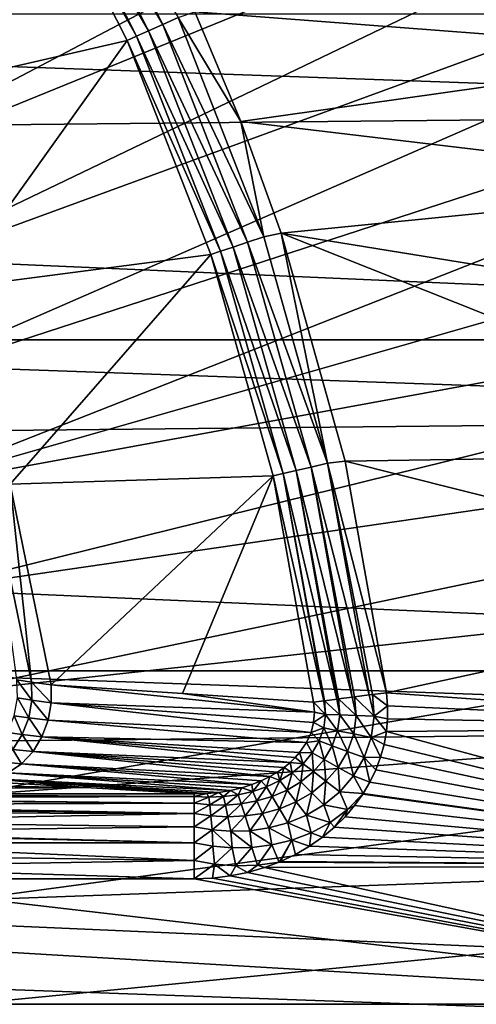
# Model space of a CAD drawing. Header units: metres. Extents: x -22 to 72, y -222 to 22.
# Tile 182 of 256: x 12.01 to 14.7, y 0 to 5.79. Entities that reach past the tile are written whole.
import ezdxf

# ---------------------------------------------------------------- set-up
doc = ezdxf.new("R2010")
doc.units = ezdxf.units.M
doc.layers.add('solid_509499_SW0002', color=7, linetype='CONTINUOUS')

msp = doc.modelspace()

# ---------------------------------------------------------------- linework, layer by layer
at = {"layer": 'solid_509499_SW0002'}
for points in [[(10.132458, 5.849977, 120.188515), (10.424736, 5.311668, 120.188515), (19.121218, 10.289566, 120.013718)], [(10.424736, 5.311668, 120.188515), (19.563604, 9.421335, 120.013718), (19.121218, 10.289566, 120.013718)], [(10.424736, 5.311668, 120.188515), (10.68844, 4.7588, 120.188515), (19.563604, 9.421335, 120.013718)], [(10.68844, 4.7588, 120.188515), (19.966591, 8.534131, 120.013718), (19.563604, 9.421335, 120.013718)], [(10.68844, 4.7588, 120.188515), (10.922849, 4.192889, 120.188515), (19.966591, 8.534131, 120.013718)], [(10.922849, 4.192889, 120.188515), (20.329369, 7.62974, 120.013718), (19.966591, 8.534131, 120.013718)], [(10.922849, 4.192889, 120.188515), (11.127317, 3.615485, 120.188515), (20.329369, 7.62974, 120.013718)], [(11.127317, 3.615485, 120.188515), (20.651205, 6.709983, 120.013718), (20.329369, 7.62974, 120.013718)], [(18.895605, 6.99847, 0.034086), (-19.03343, 6.614458, 0.034086), (19.454498, 5.248329, 0.034086)], [(12.230647, 6.986019, 110.956734), (12.853194, 5.760953, 110.956734), (12.151978, 6.941083, 110.904388)], [(12.230647, 6.986019, 110.956734), (12.943999, 5.801651, 110.989075), (12.853194, 5.760953, 110.956734)], [(12.084492, 6.902534, 110.834335), (12.699598, 5.692108, 110.834335), (12.031325, 6.872161, 110.75)], [(12.151978, 6.941083, 110.904388), (12.77052, 5.723897, 110.904388), (12.084492, 6.902534, 110.834335)], [(12.77052, 5.723897, 110.904388), (12.699598, 5.692108, 110.834335), (12.084492, 6.902534, 110.834335)], [(12.853194, 5.760953, 110.956734), (12.77052, 5.723897, 110.904388), (12.151978, 6.941083, 110.904388)], [(10.562744, 6.380475, 108.125244), (12.031325, 6.872161, 110.75), (11.134454, 5.320334, 108.125244)], [(11.134454, 5.320334, 108.125244), (12.031325, 6.872161, 110.75), (12.643725, 5.667062, 110.75)], [(12.699598, 5.692108, 110.834335), (12.643725, 5.667062, 110.75), (12.031325, 6.872161, 110.75)], [(11.127317, 3.615485, 120.188515), (11.301288, 3.028171, 120.188515), (20.651205, 6.709983, 120.013718)], [(11.301288, 3.028171, 120.188515), (20.931454, 5.776714, 120.013718), (20.651205, 6.709983, 120.013718)], [(19.454498, 5.248329, 0.034086), (-19.03343, 6.614458, 0.034086), (-19.556774, 4.853356, 0.034086)], [(13.042439, 5.836177, 111), (15.894792, 6.360064, 111), (16.179295, 5.596895, 111)], [(-22.158175, 3.907085), (-21.73333, 5.823431), (22.158175, 3.907085)], [(-21.73333, 5.823431), (21.73333, 5.823431), (22.158175, 3.907085)], [(12.853194, 5.760953, 110.956734), (12.943999, 5.801651, 110.989075), (13.447741, 4.512709, 110.989075)], [(12.943999, 5.801651, 110.989075), (13.042439, 5.836177, 111), (13.312277, 5.191287, 111)], [(13.447741, 4.512709, 110.989075), (12.943999, 5.801651, 110.989075), (13.312277, 5.191287, 111)], [(13.042439, 5.836177, 111), (16.179295, 5.596895, 111), (13.312277, 5.191287, 111)], [(11.301288, 3.028171, 120.188515), (21.169548, 4.831811, 120.013718), (20.931454, 5.776714, 120.013718)], [(12.853194, 5.760953, 110.956734), (13.353402, 4.481053, 110.956734), (12.77052, 5.723897, 110.904388)], [(12.853194, 5.760953, 110.956734), (13.447741, 4.512709, 110.989075), (13.353402, 4.481053, 110.956734)], [(12.699598, 5.692108, 110.834335), (13.193829, 4.427503, 110.834335), (12.643725, 5.667062, 110.75)], [(12.77052, 5.723897, 110.904388), (13.26751, 4.45223, 110.904388), (12.699598, 5.692108, 110.834335)], [(13.26751, 4.45223, 110.904388), (13.193829, 4.427503, 110.834335), (12.699598, 5.692108, 110.834335)], [(13.353402, 4.481053, 110.956734), (13.26751, 4.45223, 110.904388), (12.77052, 5.723897, 110.904388)], [(11.134454, 5.320334, 108.125244), (12.643725, 5.667062, 110.75), (11.600088, 4.209509, 108.125244)], [(11.600088, 4.209509, 108.125244), (12.643725, 5.667062, 110.75), (13.13578, 4.408022, 110.75)], [(13.193829, 4.427503, 110.834335), (13.13578, 4.408022, 110.75), (12.643725, 5.667062, 110.75)], [(13.312277, 5.191287, 111), (16.179295, 5.596895, 111), (16.427176, 4.821069, 111)], [(19.454498, 5.248329, 0.034086), (-19.556774, 4.853356, 0.034086), (19.85166, 3.454571, 0.034086)], [(13.312277, 5.191287, 111), (16.427176, 4.821069, 111), (13.550056, 4.534546, 111)], [(13.447741, 4.512709, 110.989075), (13.312277, 5.191287, 111), (13.550056, 4.534546, 111)], [(19.85166, 3.454571, 0.034086), (-19.556774, 4.853356, 0.034086), (-19.917536, 3.051926, 0.034086)], [(11.301288, 3.028171, 120.188515), (11.444283, 2.432557, 120.188515), (21.169548, 4.831811, 120.013718)], [(11.444283, 2.432557, 120.188515), (21.365009, 3.877178, 120.013718), (21.169548, 4.831811, 120.013718)], [(13.550056, 4.534546, 111), (16.427176, 4.821069, 111), (16.637877, 4.034341, 111)], [(13.823483, 3.180815, 110.989075), (13.447741, 4.512709, 110.989075), (13.550056, 4.534546, 111)], [(13.550056, 4.534546, 111), (16.637877, 4.034341, 111), (16.810921, 3.238487, 111)], [(13.550056, 4.534546, 111), (16.810921, 3.238487, 111), (13.927103, 3.194047, 111)], [(13.823483, 3.180815, 110.989075), (13.550056, 4.534546, 111), (13.927103, 3.194047, 111)], [(13.353402, 4.481053, 110.956734), (13.726509, 3.158501, 110.956734), (13.26751, 4.45223, 110.904388)], [(13.353402, 4.481053, 110.956734), (13.447741, 4.512709, 110.989075), (13.823483, 3.180815, 110.989075)], [(13.353402, 4.481053, 110.956734), (13.823483, 3.180815, 110.989075), (13.726509, 3.158501, 110.956734)], [(11.600088, 4.209509, 108.125244), (13.13578, 4.408022, 110.75), (11.955213, 3.05858, 108.125244)], [(11.955213, 3.05858, 108.125244), (13.13578, 4.408022, 110.75), (13.502806, 3.107026, 110.75)], [(13.193829, 4.427503, 110.834335), (13.562477, 3.120757, 110.834335), (13.13578, 4.408022, 110.75)], [(13.562477, 3.120757, 110.834335), (13.502806, 3.107026, 110.75), (13.13578, 4.408022, 110.75)], [(13.26751, 4.45223, 110.904388), (13.638218, 3.138186, 110.904388), (13.193829, 4.427503, 110.834335)], [(13.638218, 3.138186, 110.904388), (13.562477, 3.120757, 110.834335), (13.193829, 4.427503, 110.834335)], [(13.726509, 3.158501, 110.956734), (13.638218, 3.138186, 110.904388), (13.26751, 4.45223, 110.904388)], [(-22.414381, 1.961005), (-22.158175, 3.907085), (22.414381, 1.961005)], [(-22.158175, 3.907085), (22.158175, 3.907085), (22.414381, 1.961005)], [(11.444283, 2.432557, 120.188515), (11.555908, 1.830276, 120.188515), (21.365009, 3.877178, 120.013718)], [(11.555908, 1.830276, 120.188515), (21.517445, 2.914736, 120.013718), (21.365009, 3.877178, 120.013718)], [(19.85166, 3.454571, 0.034086), (-19.917536, 3.051926, 0.034086), (20.083797, 1.632051, 0.034086)], [(13.823483, 3.180815, 110.989075), (13.927103, 3.194047, 111), (14.170749, 1.831973, 111)], [(13.927103, 3.194047, 111), (16.810921, 3.238487, 111), (16.945919, 2.435304, 111)], [(13.927103, 3.194047, 111), (16.945919, 2.435304, 111), (14.170749, 1.831973, 111)], [(13.638218, 3.138186, 110.904388), (13.879113, 1.794271, 110.904388), (13.562477, 3.120757, 110.834335)], [(13.726509, 3.158501, 110.956734), (13.968964, 1.805887, 110.956734), (13.638218, 3.138186, 110.904388)], [(13.887429, 1.795346, 110.910355), (13.879113, 1.794271, 110.904388), (13.638218, 3.138186, 110.904388)], [(13.968964, 1.805887, 110.956734), (13.887429, 1.795346, 110.910355), (13.638218, 3.138186, 110.904388)], [(13.726509, 3.158501, 110.956734), (13.823483, 3.180815, 110.989075), (14.067651, 1.818645, 110.989075)], [(13.982902, 1.807688, 110.962738), (13.726509, 3.158501, 110.956734), (14.067651, 1.818645, 110.989075)], [(13.982902, 1.807688, 110.962738), (13.968964, 1.805887, 110.956734), (13.726509, 3.158501, 110.956734)], [(14.087399, 1.821198, 110.992889), (13.823483, 3.180815, 110.989075), (14.170749, 1.831973, 111)], [(14.087399, 1.821198, 110.992889), (14.067651, 1.818645, 110.989075), (13.823483, 3.180815, 110.989075)], [(11.955213, 3.05858, 108.125244), (13.502806, 3.107026, 110.75), (12.196443, 1.878513, 108.125244)], [(12.969747, 1.827179, 109.437378), (12.196443, 1.878513, 108.125244), (13.502806, 3.107026, 110.75)], [(13.502806, 3.107026, 110.75), (13.741309, 1.776456, 110.75), (12.969747, 1.827179, 109.437378)], [(13.562477, 3.120757, 110.834335), (13.802034, 1.784306, 110.834335), (13.502806, 3.107026, 110.75)], [(13.802034, 1.784306, 110.834335), (13.741309, 1.776456, 110.75), (13.502806, 3.107026, 110.75)], [(13.80557, 1.784763, 110.838257), (13.802034, 1.784306, 110.834335), (13.562477, 3.120757, 110.834335)], [(13.879113, 1.794271, 110.904388), (13.80557, 1.784763, 110.838257), (13.562477, 3.120757, 110.834335)], [(20.083797, 1.632051, 0.034086), (-19.917536, 3.051926, 0.034086), (-20.112724, 1.225081, 0.034086)], [(11.955213, 3.05858, 108.125244), (12.080607, 1.893869, 107.899254), (11.839177, 3.059633, 107.899223)], [(11.994302, 1.908604, 107.660286), (11.839177, 3.059633, 107.899223), (12.080607, 1.893869, 107.899254)], [(11.955213, 3.05858, 108.125244), (12.196443, 1.878513, 108.125244), (12.080607, 1.893869, 107.899254)], [(11.555908, 1.830276, 120.188515), (11.63586, 1.222978, 120.188515), (21.517445, 2.914736, 120.013718)], [(11.63586, 1.222978, 120.188515), (21.626549, 1.946425, 120.013718), (21.517445, 2.914736, 120.013718)], [(14.170749, 1.831973, 111), (16.945919, 2.435304, 111), (17.042564, 1.626604, 111)], [(-22.5, 0), (-22.414381, 1.961005), (22.5, 0)], [(-22.414381, 1.961005), (22.414381, 1.961005), (22.5, 0)], [(11.63586, 1.222978, 120.188515), (11.68392, 0.612328, 120.188515), (21.626549, 1.946425, 120.013718)], [(11.68392, 0.612328, 120.188515), (21.692097, 0.974193, 120.013718), (21.626549, 1.946425, 120.013718)], [(12.082886, 1.787921, 107.894585), (11.994302, 1.908604, 107.660286), (12.080607, 1.893869, 107.899254)], [(11.997935, 1.801897, 107.655525), (11.994302, 1.908604, 107.660286), (12.082886, 1.787921, 107.894585)], [(12.197278, 1.773459, 108.121086), (12.080607, 1.893869, 107.899254), (12.196443, 1.878513, 108.125244)], [(12.197278, 1.773459, 108.121086), (12.082886, 1.787921, 107.894585), (12.080607, 1.893869, 107.899254)], [(13.746698, 1.716988, 110.753098), (12.197278, 1.773459, 108.121086), (12.196443, 1.878513, 108.125244)], [(12.969747, 1.827179, 109.437378), (13.746698, 1.716988, 110.753098), (12.196443, 1.878513, 108.125244)], [(11.979667, 1.696607, 107.657089), (11.997935, 1.801897, 107.655525), (12.064555, 1.68353, 107.898827)], [(11.997935, 1.801897, 107.655525), (12.082886, 1.787921, 107.894585), (12.064555, 1.68353, 107.898827)], [(12.969747, 1.827179, 109.437378), (13.741309, 1.776456, 110.75), (13.746698, 1.716988, 110.753098)], [(13.895052, 1.701722, 110.912506), (13.879113, 1.794271, 110.904388), (13.887429, 1.795346, 110.910355)], [(13.99166, 1.698556, 110.964157), (13.887429, 1.795346, 110.910355), (13.968964, 1.805887, 110.956734)], [(13.99166, 1.698556, 110.964157), (13.895052, 1.701722, 110.912506), (13.887429, 1.795346, 110.910355)], [(13.99166, 1.698556, 110.964157), (13.968964, 1.805887, 110.956734), (13.982902, 1.807688, 110.962738)], [(14.097196, 1.695097, 110.993507), (13.982902, 1.807688, 110.962738), (14.067651, 1.818645, 110.989075)], [(14.097196, 1.695097, 110.993507), (13.99166, 1.698556, 110.964157), (13.982902, 1.807688, 110.962738)], [(14.097196, 1.695097, 110.993507), (14.067651, 1.818645, 110.989075), (14.087399, 1.821198, 110.992889)], [(14.177204, 1.755875, 111), (14.087399, 1.821198, 110.992889), (14.170749, 1.831973, 111)], [(14.177204, 1.755875, 111), (14.097196, 1.695097, 110.993507), (14.087399, 1.821198, 110.992889)], [(14.177204, 1.755875, 111), (14.170749, 1.831973, 111), (17.042564, 1.626604, 111)], [(12.179152, 1.670136, 108.128166), (12.064555, 1.68353, 107.898827), (12.082886, 1.787921, 107.894585)], [(12.197278, 1.773459, 108.121086), (12.179152, 1.670136, 108.128166), (12.082886, 1.787921, 107.894585)], [(13.726336, 1.598587, 110.748482), (12.179152, 1.670136, 108.128166), (12.197278, 1.773459, 108.121086)], [(13.741796, 1.657653, 110.752625), (13.726336, 1.598587, 110.748482), (12.197278, 1.773459, 108.121086)], [(13.746698, 1.716988, 110.753098), (13.741796, 1.657653, 110.752625), (12.197278, 1.773459, 108.121086)], [(13.812012, 1.704444, 110.841034), (13.741309, 1.776456, 110.75), (13.802034, 1.784306, 110.834335)], [(13.812012, 1.704444, 110.841034), (13.746698, 1.716988, 110.753098), (13.741309, 1.776456, 110.75)], [(13.812012, 1.704444, 110.841034), (13.802034, 1.784306, 110.834335), (13.80557, 1.784763, 110.838257)], [(13.895052, 1.701722, 110.912506), (13.80557, 1.784763, 110.838257), (13.879113, 1.794271, 110.904388)], [(13.895052, 1.701722, 110.912506), (13.812012, 1.704444, 110.841034), (13.80557, 1.784763, 110.838257)], [(14.177204, 1.755875, 111), (14.176933, 1.679395, 111), (14.097196, 1.695097, 110.993507)], [(14.177204, 1.755875, 111), (17.042564, 1.626604, 111), (14.176933, 1.679395, 111)], [(11.940329, 1.597543, 107.664909), (11.979667, 1.696607, 107.657089), (12.026448, 1.585392, 107.911797)], [(11.979667, 1.696607, 107.657089), (12.064555, 1.68353, 107.898827), (12.026448, 1.585392, 107.911797)], [(12.142868, 1.573112, 108.146164), (12.026448, 1.585392, 107.911797), (12.064555, 1.68353, 107.898827)], [(12.179152, 1.670136, 108.128166), (12.142868, 1.573112, 108.146164), (12.064555, 1.68353, 107.898827)], [(13.812012, 1.704444, 110.841034), (13.741796, 1.657653, 110.752625), (13.746698, 1.716988, 110.753098)], [(13.812012, 1.704444, 110.841034), (13.801577, 1.62466, 110.839622), (13.741796, 1.657653, 110.752625)], [(13.882823, 1.608643, 110.911415), (13.801577, 1.62466, 110.839622), (13.812012, 1.704444, 110.841034)], [(13.895052, 1.701722, 110.912506), (13.882823, 1.608643, 110.911415), (13.812012, 1.704444, 110.841034)], [(13.977463, 1.589986, 110.96344), (13.882823, 1.608643, 110.911415), (13.895052, 1.701722, 110.912506)], [(13.99166, 1.698556, 110.964157), (13.977463, 1.589986, 110.96344), (13.895052, 1.701722, 110.912506)], [(14.08095, 1.569585, 110.993195), (13.977463, 1.589986, 110.96344), (13.99166, 1.698556, 110.964157)], [(14.097196, 1.695097, 110.993507), (14.08095, 1.569585, 110.993195), (13.99166, 1.698556, 110.964157)], [(14.169857, 1.603031, 111), (14.08095, 1.569585, 110.993195), (14.097196, 1.695097, 110.993507)], [(14.176933, 1.679395, 111), (14.169857, 1.603031, 111), (14.097196, 1.695097, 110.993507)], [(14.176933, 1.679395, 111), (17.042564, 1.626604, 111), (14.169857, 1.603031, 111)], [(20.083797, 1.632051, 0.034086), (-20.112724, 1.225081, 0.034086), (20.148966, -0.204, 0.034086)], [(13.699295, 1.539353, 110.740318), (12.142868, 1.573112, 108.146164), (12.179152, 1.670136, 108.128166)], [(13.726336, 1.598587, 110.748482), (13.699295, 1.539353, 110.740318), (12.179152, 1.670136, 108.128166)], [(13.801577, 1.62466, 110.839622), (13.726336, 1.598587, 110.748482), (13.741796, 1.657653, 110.752625)], [(13.801577, 1.62466, 110.839622), (13.774834, 1.548289, 110.834099), (13.726336, 1.598587, 110.748482)], [(13.851504, 1.51999, 110.90712), (13.774834, 1.548289, 110.834099), (13.801577, 1.62466, 110.839622)], [(13.882823, 1.608643, 110.911415), (13.851504, 1.51999, 110.90712), (13.801577, 1.62466, 110.839622)], [(14.169857, 1.603031, 111), (17.042564, 1.626604, 111), (17.100639, 0.814222, 111)], [(11.940329, 1.597543, 107.664909), (12.026448, 1.585392, 107.911797), (11.97028, 1.497923, 107.932915)], [(12.090029, 1.486677, 108.174301), (11.97028, 1.497923, 107.932915), (12.026448, 1.585392, 107.911797)], [(12.142868, 1.573112, 108.146164), (12.090029, 1.486677, 108.174301), (12.026448, 1.585392, 107.911797)], [(13.602912, 1.421427, 110.70932), (12.090029, 1.486677, 108.174301), (12.142868, 1.573112, 108.146164)], [(13.633063, 1.450588, 110.719185), (13.602912, 1.421427, 110.70932), (12.142868, 1.573112, 108.146164)], [(13.658963, 1.480073, 110.727562), (13.633063, 1.450588, 110.719185), (12.142868, 1.573112, 108.146164)], [(13.699295, 1.539353, 110.740318), (13.658963, 1.480073, 110.727562), (12.142868, 1.573112, 108.146164)], [(13.774834, 1.548289, 110.834099), (13.699295, 1.539353, 110.740318), (13.726336, 1.598587, 110.748482)], [(13.941258, 1.486862, 110.960579), (13.851504, 1.51999, 110.90712), (13.882823, 1.608643, 110.911415)], [(13.977463, 1.589986, 110.96344), (13.941258, 1.486862, 110.960579), (13.882823, 1.608643, 110.911415)], [(14.039783, 1.450497, 110.991913), (13.941258, 1.486862, 110.960579), (13.977463, 1.589986, 110.96344)], [(14.08095, 1.569585, 110.993195), (14.039783, 1.450497, 110.991913), (13.977463, 1.589986, 110.96344)], [(14.135205, 1.4523, 111), (14.039783, 1.450497, 110.991913), (14.08095, 1.569585, 110.993195)], [(14.169857, 1.603031, 111), (14.155957, 1.527231, 111), (14.08095, 1.569585, 110.993195)], [(14.155957, 1.527231, 111), (14.135205, 1.4523, 111), (14.08095, 1.569585, 110.993195)], [(14.169857, 1.603031, 111), (17.100639, 0.814222, 111), (14.155957, 1.527231, 111)], [(13.733346, 1.477779, 110.824669), (13.658963, 1.480073, 110.727562), (13.699295, 1.539353, 110.740318)], [(13.774834, 1.548289, 110.834099), (13.733346, 1.477779, 110.824669), (13.699295, 1.539353, 110.740318)], [(13.803181, 1.439019, 110.899712), (13.733346, 1.477779, 110.824669), (13.774834, 1.548289, 110.834099)], [(13.851504, 1.51999, 110.90712), (13.803181, 1.439019, 110.899712), (13.774834, 1.548289, 110.834099)], [(13.885634, 1.393255, 110.955559), (13.803181, 1.439019, 110.899712), (13.851504, 1.51999, 110.90712)], [(13.941258, 1.486862, 110.960579), (13.885634, 1.393255, 110.955559), (13.851504, 1.51999, 110.90712)], [(14.155957, 1.527231, 111), (17.100639, 0.814222, 111), (14.135205, 1.4523, 111)], [(12.022971, 1.414654, 108.211319), (11.898578, 1.425061, 107.961227), (11.97028, 1.497923, 107.932915)], [(12.090029, 1.486677, 108.174301), (12.022971, 1.414654, 108.211319), (11.97028, 1.497923, 107.932915)], [(13.483821, 1.338788, 110.669724), (12.022971, 1.414654, 108.211319), (12.090029, 1.486677, 108.174301)], [(13.528577, 1.36516, 110.684708), (13.483821, 1.338788, 110.669724), (12.090029, 1.486677, 108.174301)], [(13.568187, 1.392843, 110.697868), (13.528577, 1.36516, 110.684708), (12.090029, 1.486677, 108.174301)], [(13.602912, 1.421427, 110.70932), (13.568187, 1.392843, 110.697868), (12.090029, 1.486677, 108.174301)], [(13.679304, 1.414869, 110.811676), (13.602912, 1.421427, 110.70932), (13.633063, 1.450588, 110.719185)], [(13.679304, 1.414869, 110.811676), (13.633063, 1.450588, 110.719185), (13.658963, 1.480073, 110.727562)], [(13.733346, 1.477779, 110.824669), (13.679304, 1.414869, 110.811676), (13.658963, 1.480073, 110.727562)], [(13.740741, 1.36796, 110.889374), (13.679304, 1.414869, 110.811676), (13.733346, 1.477779, 110.824669)], [(13.803181, 1.439019, 110.899712), (13.740741, 1.36796, 110.889374), (13.733346, 1.477779, 110.824669)], [(13.976745, 1.342686, 110.98951), (13.885634, 1.393255, 110.955559), (13.941258, 1.486862, 110.960579)], [(14.039783, 1.450497, 110.991913), (13.976745, 1.342686, 110.98951), (13.941258, 1.486862, 110.960579)], [(14.072932, 1.306304, 111), (13.976745, 1.342686, 110.98951), (14.039783, 1.450497, 110.991913)], [(14.135205, 1.4523, 111), (14.10755, 1.378543, 111), (14.039783, 1.450497, 110.991913)], [(14.10755, 1.378543, 111), (14.072932, 1.306304, 111), (14.039783, 1.450497, 110.991913)], [(14.135205, 1.4523, 111), (17.100639, 0.814222, 111), (14.10755, 1.378543, 111)], [(12.022971, 1.414654, 108.211319), (11.944661, 1.360226, 108.255585), (11.898578, 1.425061, 107.961227)], [(13.378551, 1.292054, 110.634171), (11.944661, 1.360226, 108.255585), (12.022971, 1.414654, 108.211319)], [(13.433808, 1.314232, 110.652878), (13.378551, 1.292054, 110.634171), (12.022971, 1.414654, 108.211319)], [(13.483821, 1.338788, 110.669724), (13.433808, 1.314232, 110.652878), (12.022971, 1.414654, 108.211319)], [(13.543038, 1.315272, 110.776627), (13.528577, 1.36516, 110.684708), (13.568187, 1.392843, 110.697868)], [(13.615105, 1.360565, 110.795525), (13.543038, 1.315272, 110.776627), (13.568187, 1.392843, 110.697868)], [(13.615105, 1.360565, 110.795525), (13.568187, 1.392843, 110.697868), (13.602912, 1.421427, 110.70932)], [(13.679304, 1.414869, 110.811676), (13.615105, 1.360565, 110.795525), (13.602912, 1.421427, 110.70932)], [(13.66729, 1.307992, 110.876297), (13.615105, 1.360565, 110.795525), (13.679304, 1.414869, 110.811676)], [(13.740741, 1.36796, 110.889374), (13.66729, 1.307992, 110.876297), (13.679304, 1.414869, 110.811676)], [(13.814155, 1.311905, 110.948357), (13.740741, 1.36796, 110.889374), (13.803181, 1.439019, 110.899712)], [(13.885634, 1.393255, 110.955559), (13.814155, 1.311905, 110.948357), (13.803181, 1.439019, 110.899712)], [(13.89602, 1.249398, 110.985802), (13.814155, 1.311905, 110.948357), (13.885634, 1.393255, 110.955559)], [(13.976745, 1.342686, 110.98951), (13.89602, 1.249398, 110.985802), (13.885634, 1.393255, 110.955559)], [(12.398226, 1.275557, 109.427216), (8.409058, 1.240058, 110.443748), (8.39501, 1.331845, 107.815338)], [(11.768476, 1.312902, 108.357796), (12.398226, 1.275557, 109.427216), (8.39501, 1.331845, 107.815338)], [(13.253261, 1.257269, 110.591408), (11.858561, 1.325801, 108.305138), (11.944661, 1.360226, 108.255585)], [(13.318218, 1.272857, 110.613632), (13.253261, 1.257269, 110.591408), (11.944661, 1.360226, 108.255585)], [(13.378551, 1.292054, 110.634171), (13.318218, 1.272857, 110.613632), (11.944661, 1.360226, 108.255585)], [(13.465125, 1.278988, 110.755386), (13.433808, 1.314232, 110.652878), (13.483821, 1.338788, 110.669724)], [(13.543038, 1.315272, 110.776627), (13.465125, 1.278988, 110.755386), (13.483821, 1.338788, 110.669724)], [(13.543038, 1.315272, 110.776627), (13.483821, 1.338788, 110.669724), (13.528577, 1.36516, 110.684708)], [(13.585734, 1.259455, 110.860725), (13.543038, 1.315272, 110.776627), (13.615105, 1.360565, 110.795525)], [(13.66729, 1.307992, 110.876297), (13.585734, 1.259455, 110.860725), (13.615105, 1.360565, 110.795525)], [(13.730618, 1.244193, 110.938988), (13.66729, 1.307992, 110.876297), (13.740741, 1.36796, 110.889374)], [(13.814155, 1.311905, 110.948357), (13.730618, 1.244193, 110.938988), (13.740741, 1.36796, 110.889374)], [(14.033346, 1.239128, 111), (13.89602, 1.249398, 110.985802), (13.976745, 1.342686, 110.98951)], [(14.072932, 1.306304, 111), (14.033346, 1.239128, 111), (13.976745, 1.342686, 110.98951)], [(14.10755, 1.378543, 111), (17.100639, 0.814222, 111), (14.072932, 1.306304, 111)], [(12.398226, 1.275557, 109.427216), (13.03891, 1.237485, 110.517448), (8.409058, 1.240058, 110.443748)], [(11.858561, 1.325801, 108.305138), (12.398226, 1.275557, 109.427216), (11.768476, 1.312902, 108.357796)], [(11.858561, 1.325801, 108.305138), (13.03891, 1.237485, 110.517448), (12.398226, 1.275557, 109.427216)], [(13.112656, 1.23917, 110.543037), (13.03891, 1.237485, 110.517448), (11.858561, 1.325801, 108.305138)], [(13.184425, 1.245879, 110.567772), (13.112656, 1.23917, 110.543037), (11.858561, 1.325801, 108.305138)], [(13.253261, 1.257269, 110.591408), (13.184425, 1.245879, 110.567772), (11.858561, 1.325801, 108.305138)], [(13.38308, 1.251474, 110.732162), (13.318218, 1.272857, 110.613632), (13.378551, 1.292054, 110.634171)], [(13.38308, 1.251474, 110.732162), (13.378551, 1.292054, 110.634171), (13.433808, 1.314232, 110.652878)], [(13.465125, 1.278988, 110.755386), (13.38308, 1.251474, 110.732162), (13.433808, 1.314232, 110.652878)], [(13.407886, 1.195505, 110.823067), (13.38308, 1.251474, 110.732162), (13.465125, 1.278988, 110.755386)], [(13.498578, 1.222133, 110.842903), (13.407886, 1.195505, 110.823067), (13.465125, 1.278988, 110.755386)], [(13.498578, 1.222133, 110.842903), (13.465125, 1.278988, 110.755386), (13.543038, 1.315272, 110.776627)], [(13.585734, 1.259455, 110.860725), (13.498578, 1.222133, 110.842903), (13.543038, 1.315272, 110.776627)], [(13.638537, 1.190425, 110.927498), (13.585734, 1.259455, 110.860725), (13.66729, 1.307992, 110.876297)], [(13.730618, 1.244193, 110.938988), (13.638537, 1.190425, 110.927498), (13.66729, 1.307992, 110.876297)], [(13.802048, 1.172232, 110.980591), (13.730618, 1.244193, 110.938988), (13.814155, 1.311905, 110.948357)], [(13.89602, 1.249398, 110.985802), (13.802048, 1.172232, 110.980591), (13.814155, 1.311905, 110.948357)], [(14.072932, 1.306304, 111), (17.100639, 0.814222, 111), (14.033346, 1.239128, 111)], [(20.148966, -0.204, 0.034086), (-20.112724, 1.225081, 0.034086), (-20.140705, -0.611915, 0.034086)], [(13.03891, 1.237485, 110.517448), (8.434415, 1.239187, 110.468712), (8.409058, 1.240058, 110.443748)], [(13.03891, 1.237485, 110.517448), (9.560854, 1.238312, 110.493752), (8.434415, 1.239187, 110.468712)], [(13.03891, 1.237485, 110.517448), (9.69791, 1.238104, 110.49971), (9.560854, 1.238312, 110.493752)], [(13.03891, 1.237485, 110.517448), (9.798519, 1.237671, 110.512123), (9.69791, 1.238104, 110.49971)], [(13.03891, 1.237485, 110.517448), (9.829623, 1.237485, 110.517448), (9.798519, 1.237671, 110.512123)], [(13.03891, 1.221707, 110.625793), (9.829623, 1.237485, 110.517448), (13.03891, 1.237485, 110.517448)], [(13.03891, 1.221707, 110.625793), (9.994073, 1.234406, 110.558067), (9.829623, 1.237485, 110.517448)], [(13.03891, 1.221707, 110.625793), (10.021252, 1.233292, 110.56691), (9.994073, 1.234406, 110.558067)], [(13.03891, 1.221707, 110.625793), (10.14334, 1.224535, 110.614365), (10.021252, 1.233292, 110.56691)], [(13.03891, 1.221707, 110.625793), (10.230345, 1.21276, 110.656212), (10.14334, 1.224535, 110.614365)], [(13.03891, 1.221707, 110.625793), (13.03891, 1.182676, 110.728203), (10.230345, 1.21276, 110.656212)], [(13.112656, 1.23917, 110.543037), (13.03891, 1.221707, 110.625793), (13.03891, 1.237485, 110.517448)], [(13.125281, 1.217864, 110.653839), (13.03891, 1.221707, 110.625793), (13.112656, 1.23917, 110.543037)], [(13.125281, 1.217864, 110.653839), (13.03891, 1.182676, 110.728203), (13.03891, 1.221707, 110.625793)], [(13.129788, 1.173144, 110.753799), (13.03891, 1.182676, 110.728203), (13.125281, 1.217864, 110.653839)], [(13.125281, 1.217864, 110.653839), (13.112656, 1.23917, 110.543037), (13.184425, 1.245879, 110.567772)], [(13.212061, 1.221299, 110.681099), (13.125281, 1.217864, 110.653839), (13.184425, 1.245879, 110.567772)], [(13.129788, 1.173144, 110.753799), (13.125281, 1.217864, 110.653839), (13.212061, 1.221299, 110.681099)], [(13.22226, 1.171683, 110.77829), (13.129788, 1.173144, 110.753799), (13.212061, 1.221299, 110.681099)], [(13.212061, 1.221299, 110.681099), (13.184425, 1.245879, 110.567772), (13.253261, 1.257269, 110.591408)], [(13.298326, 1.232375, 110.707298), (13.212061, 1.221299, 110.681099), (13.253261, 1.257269, 110.591408)], [(13.22226, 1.171683, 110.77829), (13.212061, 1.221299, 110.681099), (13.298326, 1.232375, 110.707298)], [(13.315326, 1.178917, 110.801453), (13.22226, 1.171683, 110.77829), (13.298326, 1.232375, 110.707298)], [(13.298326, 1.232375, 110.707298), (13.253261, 1.257269, 110.591408), (13.318218, 1.272857, 110.613632)], [(13.38308, 1.251474, 110.732162), (13.298326, 1.232375, 110.707298), (13.318218, 1.272857, 110.613632)], [(13.315326, 1.178917, 110.801453), (13.298326, 1.232375, 110.707298), (13.38308, 1.251474, 110.732162)], [(13.407886, 1.195505, 110.823067), (13.315326, 1.178917, 110.801453), (13.38308, 1.251474, 110.732162)], [(13.440122, 1.122774, 110.898445), (13.407886, 1.195505, 110.823067), (13.498578, 1.222133, 110.842903)], [(13.540897, 1.150209, 110.913948), (13.440122, 1.122774, 110.898445), (13.498578, 1.222133, 110.842903)], [(13.540897, 1.150209, 110.913948), (13.498578, 1.222133, 110.842903), (13.585734, 1.259455, 110.860725)], [(13.638537, 1.190425, 110.927498), (13.540897, 1.150209, 110.913948), (13.585734, 1.259455, 110.860725)], [(13.69891, 1.1115, 110.973724), (13.638537, 1.190425, 110.927498), (13.730618, 1.244193, 110.938988)], [(13.802048, 1.172232, 110.980591), (13.69891, 1.1115, 110.973724), (13.730618, 1.244193, 110.938988)], [(13.941638, 1.145568, 110.999695), (13.802048, 1.172232, 110.980591), (13.89602, 1.249398, 110.985802)], [(14.033346, 1.239128, 111), (13.941638, 1.145568, 110.999695), (13.89602, 1.249398, 110.985802)], [(14.031294, 1.235966, 111), (13.941638, 1.145568, 110.999695), (14.033346, 1.239128, 111)], [(14.031294, 1.235966, 111), (13.982589, 1.167957, 111), (13.941638, 1.145568, 110.999695)], [(14.031294, 1.235966, 111), (17.100639, 0.814222, 111), (13.982589, 1.167957, 111)], [(14.031294, 1.235966, 111), (14.033346, 1.239128, 111), (17.100639, 0.814222, 111)], [(13.03891, 1.182676, 110.728203), (10.274547, 1.204258, 110.680023), (10.230345, 1.21276, 110.656212)], [(13.03891, 1.182676, 110.728203), (10.386167, 1.172023, 110.747871), (10.274547, 1.204258, 110.680023)], [(13.03891, 1.182676, 110.728203), (13.03891, 1.12227, 110.819649), (10.386167, 1.172023, 110.747871)], [(13.03891, 1.12227, 110.819649), (10.428511, 1.154542, 110.776253), (10.386167, 1.172023, 110.747871)], [(13.129788, 1.173144, 110.753799), (13.03891, 1.12227, 110.819649), (13.03891, 1.182676, 110.728203)], [(13.136372, 1.107832, 110.84156), (13.03891, 1.12227, 110.819649), (13.129788, 1.173144, 110.753799)], [(13.136372, 1.107832, 110.84156), (13.129788, 1.173144, 110.753799), (13.22226, 1.171683, 110.77829)], [(13.236475, 1.102519, 110.862106), (13.136372, 1.107832, 110.84156), (13.22226, 1.171683, 110.77829)], [(13.236475, 1.102519, 110.862106), (13.22226, 1.171683, 110.77829), (13.315326, 1.178917, 110.801453)], [(13.338133, 1.107196, 110.881119), (13.236475, 1.102519, 110.862106), (13.315326, 1.178917, 110.801453)], [(13.338133, 1.107196, 110.881119), (13.315326, 1.178917, 110.801453), (13.407886, 1.195505, 110.823067)], [(13.440122, 1.122774, 110.898445), (13.338133, 1.107196, 110.881119), (13.407886, 1.195505, 110.823067)], [(13.59005, 1.066672, 110.965103), (13.540897, 1.150209, 110.913948), (13.638537, 1.190425, 110.927498)], [(13.69891, 1.1115, 110.973724), (13.59005, 1.066672, 110.965103), (13.638537, 1.190425, 110.927498)], [(13.838583, 1.068938, 110.998566), (13.69891, 1.1115, 110.973724), (13.802048, 1.172232, 110.980591)], [(13.941638, 1.145568, 110.999695), (13.838583, 1.068938, 110.998566), (13.802048, 1.172232, 110.980591)], [(13.982589, 1.167957, 111), (17.100639, 0.814222, 111), (13.926805, 1.102765, 111)], [(13.982589, 1.167957, 111), (13.926805, 1.102765, 111), (13.941638, 1.145568, 110.999695)], [(13.03891, 1.12227, 110.819649), (10.479311, 1.128472, 110.812035), (10.428511, 1.154542, 110.776253)], [(13.03891, 1.12227, 110.819649), (10.556208, 1.075272, 110.868927), (10.479311, 1.128472, 110.812035)], [(13.03891, 1.12227, 110.819649), (13.03891, 1.043392, 110.895737), (10.556208, 1.075272, 110.868927)], [(13.136372, 1.107832, 110.84156), (13.03891, 1.043392, 110.895737), (13.03891, 1.12227, 110.819649)], [(13.144714, 1.025064, 110.91291), (13.03891, 1.043392, 110.895737), (13.136372, 1.107832, 110.84156)], [(13.144714, 1.025064, 110.91291), (13.136372, 1.107832, 110.84156), (13.236475, 1.102519, 110.862106)], [(13.254026, 1.017128, 110.928528), (13.144714, 1.025064, 110.91291), (13.236475, 1.102519, 110.862106)], [(13.254026, 1.017128, 110.928528), (13.236475, 1.102519, 110.862106), (13.338133, 1.107196, 110.881119)], [(13.365653, 1.020656, 110.942482), (13.254026, 1.017128, 110.928528), (13.338133, 1.107196, 110.881119)], [(13.365653, 1.020656, 110.942482), (13.338133, 1.107196, 110.881119), (13.440122, 1.122774, 110.898445)], [(13.478237, 1.036776, 110.954689), (13.365653, 1.020656, 110.942482), (13.440122, 1.122774, 110.898445)], [(13.478237, 1.036776, 110.954689), (13.440122, 1.122774, 110.898445), (13.540897, 1.150209, 110.913948)], [(13.59005, 1.066672, 110.965103), (13.478237, 1.036776, 110.954689), (13.540897, 1.150209, 110.913948)], [(13.727889, 1.009116, 110.996353), (13.59005, 1.066672, 110.965103), (13.69891, 1.1115, 110.973724)], [(13.838583, 1.068938, 110.998566), (13.727889, 1.009116, 110.996353), (13.69891, 1.1115, 110.973724)], [(13.863982, 1.04093, 111), (13.838583, 1.068938, 110.998566), (13.941638, 1.145568, 110.999695)], [(13.926805, 1.102765, 111), (13.863982, 1.04093, 111), (13.941638, 1.145568, 110.999695)], [(13.926805, 1.102765, 111), (17.100639, 0.814222, 111), (13.863982, 1.04093, 111)], [(13.03891, 1.043392, 110.895737), (10.619199, 1.014666, 110.916344), (10.556208, 1.075272, 110.868927)], [(13.03891, 1.043392, 110.895737), (13.03891, 0.949831, 110.952812), (10.619199, 1.014666, 110.916344)], [(13.144714, 1.025064, 110.91291), (13.03891, 0.949831, 110.952812), (13.03891, 1.043392, 110.895737)], [(13.612635, 0.965393, 110.992844), (13.478237, 1.036776, 110.954689), (13.59005, 1.066672, 110.965103)], [(13.727889, 1.009116, 110.996353), (13.612635, 0.965393, 110.992844), (13.59005, 1.066672, 110.965103)], [(13.794233, 0.983041, 111), (13.727889, 1.009116, 110.996353), (13.838583, 1.068938, 110.998566)], [(13.863982, 1.04093, 111), (13.794233, 0.983041, 111), (13.838583, 1.068938, 110.998566)], [(13.03891, 0.949831, 110.952812), (10.626037, 1.006859, 110.921425), (10.619199, 1.014666, 110.916344)], [(13.03891, 0.949831, 110.952812), (10.67044, 0.948465, 110.953445), (10.626037, 1.006859, 110.921425)], [(13.148455, 0.929607, 110.963875), (13.03891, 0.949831, 110.952812), (13.144714, 1.025064, 110.91291)], [(13.261797, 0.919974, 110.973434), (13.144714, 1.025064, 110.91291), (13.254026, 1.017128, 110.928528)], [(13.261797, 0.919974, 110.973434), (13.148455, 0.929607, 110.963875), (13.144714, 1.025064, 110.91291)], [(13.377824, 0.921981, 110.981438), (13.254026, 1.017128, 110.928528), (13.365653, 1.020656, 110.942482)], [(13.377824, 0.921981, 110.981438), (13.261797, 0.919974, 110.973434), (13.254026, 1.017128, 110.928528)], [(13.495292, 0.936734, 110.9879), (13.365653, 1.020656, 110.942482), (13.478237, 1.036776, 110.954689)], [(13.495292, 0.936734, 110.9879), (13.377824, 0.921981, 110.981438), (13.365653, 1.020656, 110.942482)], [(13.612635, 0.965393, 110.992844), (13.495292, 0.936734, 110.9879), (13.478237, 1.036776, 110.954689)], [(13.717762, 0.92973, 111), (13.612635, 0.965393, 110.992844), (13.727889, 1.009116, 110.996353)], [(13.794233, 0.983041, 111), (13.717762, 0.92973, 111), (13.727889, 1.009116, 110.996353)], [(13.863982, 1.04093, 111), (17.100639, 0.814222, 111), (13.794233, 0.983041, 111)], [(13.03891, 0.949831, 110.952812), (13.03891, 0.846083, 110.988129), (10.67044, 0.948465, 110.953445)], [(13.03891, 0.846083, 110.988129), (10.711126, 0.879156, 110.979599), (10.67044, 0.948465, 110.953445)], [(11.68392, 0.612328, 120.188515), (11.699954, 0, 120.188515), (21.692097, 0.974193, 120.013718)], [(11.699954, 0, 120.188515), (21.713963, 0, 120.013718), (21.692097, 0.974193, 120.013718)], [(13.148455, 0.929607, 110.963875), (13.03891, 0.846083, 110.988129), (13.03891, 0.949831, 110.952812)], [(13.159002, 0.824474, 110.993408), (13.03891, 0.846083, 110.988129), (13.148455, 0.929607, 110.963875)], [(13.159002, 0.824474, 110.993408), (13.148455, 0.929607, 110.963875), (13.261797, 0.919974, 110.973434)], [(13.410492, 0.818544, 110.999298), (13.377824, 0.921981, 110.981438), (13.495292, 0.936734, 110.9879)], [(13.539364, 0.836657, 111), (13.410492, 0.818544, 110.999298), (13.495292, 0.936734, 110.9879)], [(13.539364, 0.836657, 111), (13.495292, 0.936734, 110.9879), (13.612635, 0.965393, 110.992844)], [(13.546078, 0.839492, 111), (13.539364, 0.836657, 111), (13.612635, 0.965393, 110.992844)], [(13.634892, 0.881658, 111), (13.546078, 0.839492, 111), (13.612635, 0.965393, 110.992844)], [(13.717762, 0.92973, 111), (13.634892, 0.881658, 111), (13.612635, 0.965393, 110.992844)], [(13.717762, 0.92973, 111), (17.100639, 0.814222, 111), (13.634892, 0.881658, 111)], [(13.794233, 0.983041, 111), (17.100639, 0.814222, 111), (13.717762, 0.92973, 111)], [(13.03891, 0.846083, 110.988129), (10.742504, 0.808337, 110.994995), (10.711126, 0.879156, 110.979599)], [(13.283274, 0.814908, 110.997124), (13.159002, 0.824474, 110.993408), (13.261797, 0.919974, 110.973434)], [(13.283274, 0.814908, 110.997124), (13.261797, 0.919974, 110.973434), (13.377824, 0.921981, 110.981438)], [(13.410492, 0.818544, 110.999298), (13.283274, 0.814908, 110.997124), (13.377824, 0.921981, 110.981438)], [(13.634892, 0.881658, 111), (17.100639, 0.814222, 111), (13.546078, 0.839492, 111)], [(13.03891, 0.846083, 110.988129), (13.03891, 0.737789, 111), (10.742504, 0.808337, 110.994995)], [(13.159002, 0.824474, 110.993408), (13.03891, 0.737789, 111), (13.03891, 0.846083, 110.988129)], [(13.145566, 0.742041, 111), (13.03891, 0.737789, 111), (13.159002, 0.824474, 110.993408)], [(13.25069, 0.754682, 111), (13.145566, 0.742041, 111), (13.159002, 0.824474, 110.993408)], [(13.25069, 0.754682, 111), (13.159002, 0.824474, 110.993408), (13.283274, 0.814908, 110.997124)], [(13.353152, 0.775436, 111), (13.25069, 0.754682, 111), (13.283274, 0.814908, 110.997124)], [(13.353152, 0.775436, 111), (13.283274, 0.814908, 110.997124), (13.410492, 0.818544, 110.999298)], [(13.451915, 0.803883, 111), (13.353152, 0.775436, 111), (13.410492, 0.818544, 110.999298)], [(13.451915, 0.803883, 111), (13.410492, 0.818544, 110.999298), (13.539364, 0.836657, 111)], [(13.451915, 0.803883, 111), (13.539364, 0.836657, 111), (17.100639, 0.814222, 111)], [(13.451915, 0.803883, 111), (17.100639, 0.814222, 111), (17.120014, 0, 111)], [(13.546078, 0.839492, 111), (17.100639, 0.814222, 111), (13.539364, 0.836657, 111)], [(13.03891, 0.737789, 111), (10.765279, 0.737789, 111), (10.742504, 0.808337, 110.994995)], [(13.25069, 0.754682, 111), (17.120014, 0, 111), (13.145566, 0.742041, 111)], [(13.353152, 0.775436, 111), (17.120014, 0, 111), (13.25069, 0.754682, 111)], [(13.451915, 0.803883, 111), (17.120014, 0, 111), (13.353152, 0.775436, 111)], [(17.120014, 0, 111), (10.765279, 0.737789, 111), (13.03891, 0.737789, 111)], [(10.837731, 0.371994, 111), (10.765279, 0.737789, 111), (17.120014, 0, 111)], [(13.145566, 0.742041, 111), (17.120014, 0, 111), (13.03891, 0.737789, 111)], [(10.837731, 0.371994, 111), (17.120014, 0, 111), (10.862009, 0, 111)], [(10.862009, 0, 111), (17.100639, -0.814222, 111), (10.837731, -0.371994, 111)], [(10.862009, 0, 111), (17.120014, 0, 111), (17.100639, -0.814222, 111)]]:
    msp.add_3dface(points, dxfattribs=at)

doc.saveas('drawing.dxf')
